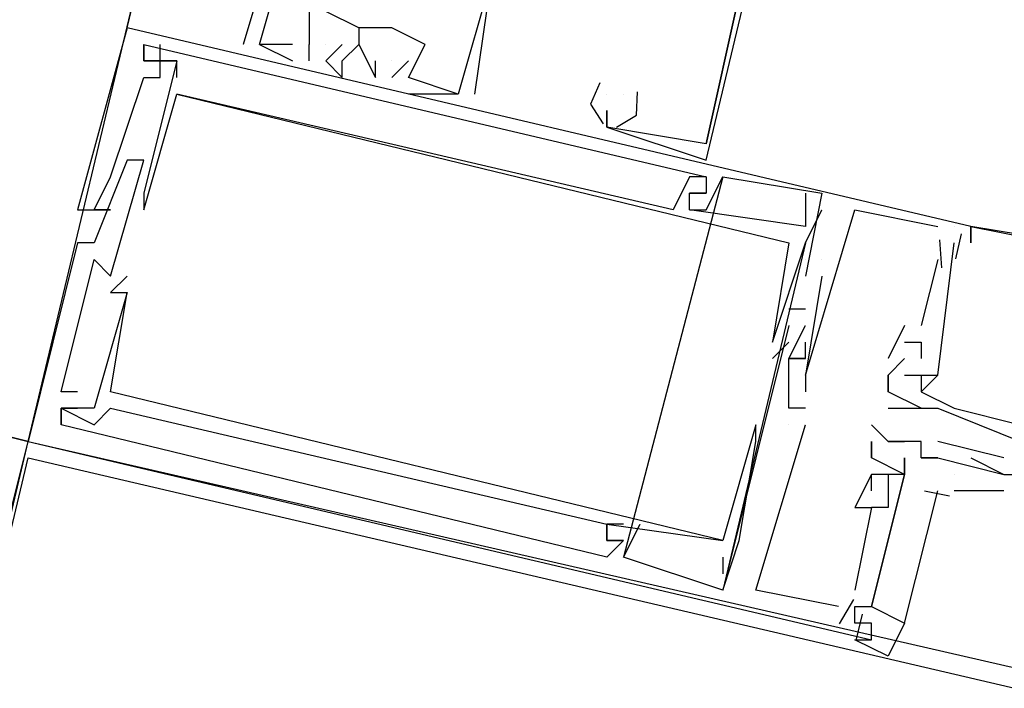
# Model space of a CAD drawing. Header units: feet. Extents: x -79 to 198, y -22 to 181.
# Tile 33 of 256: x 86.54 to 87.334, y 15.312 to 15.851. Entities that reach past the tile are written whole.
import ezdxf

# ---------------------------------------------------------------- set-up
doc = ezdxf.new("R2010")
doc.units = ezdxf.units.FT
doc.layers.add('A-LINEA', color=7, linetype='CONTINUOUS')

msp = doc.modelspace()

# ---------------------------------------------------------------- linework, layer by layer
at = {"layer": 'A-LINEA'}
for p, q in [((86.6267, 15.8444), (88.3467, 23.1378)), ((86.5467, 15.5111), (86.6933, 16.1244)), ((86.6267, 15.8444), (86.6267, 15.8444)), ((86.6267, 15.8444), (86.6267, 15.8444)), ((86.6267, 15.8444), (86.6267, 15.8444)), ((86.8133, 15.8444), (86.8133, 15.8444)), ((86.8133, 15.8444), (86.8133, 15.8311)), ((86.8133, 15.8444), (86.8133, 15.8444)), ((86.8133, 15.8444), (86.8133, 15.8311)), ((86.8133, 15.8444), (86.8133, 15.8444)), ((86.8133, 15.8444), (86.8133, 15.8311)), ((86.84, 15.8444), (86.84, 15.8444)), ((86.84, 15.8444), (86.84, 15.8444)), ((86.84, 15.8444), (86.84, 15.8444)), ((86.64, 15.8311), (86.64, 15.8311)), ((86.64, 15.8311), (86.64, 15.8311)), ((86.64, 15.8311), (86.64, 15.8311)), ((86.6533, 15.8311), (86.6533, 15.8311)), ((86.6533, 15.8311), (86.6533, 15.8311)), ((86.6533, 15.8311), (86.6533, 15.8311)), ((86.72, 15.8311), (86.72, 15.8311)), ((86.72, 15.8311), (86.72, 15.8311)), ((86.72, 15.8311), (86.72, 15.8311)), ((86.7333, 15.8311), (86.7333, 15.8311)), ((86.7333, 15.8311), (86.7333, 15.8311)), ((86.7333, 15.8311), (86.7333, 15.8311)), ((86.7333, 15.8311), (86.7333, 15.8311)), ((86.7333, 15.8311), (86.7333, 15.8311)), ((86.7333, 15.8311), (86.7333, 15.8311)), ((86.76, 15.8311), (86.76, 15.8311)), ((86.76, 15.8311), (86.76, 15.8311)), ((86.76, 15.8311), (86.76, 15.8311)), ((86.7733, 15.8311), (86.7733, 15.8311)), ((86.7733, 15.8311), (86.7733, 15.8311)), ((86.7733, 15.8311), (86.7733, 15.8311)), ((86.7733, 15.8311), (86.7733, 15.8311)), ((86.7733, 15.8311), (86.7733, 15.8311)), ((86.7733, 15.8311), (86.7733, 15.8311)), ((86.7867, 15.8311), (86.7867, 15.8311)), ((86.7867, 15.8311), (86.7867, 15.8311)), ((86.7867, 15.8311), (86.7867, 15.8311)), ((86.8, 15.8311), (86.8, 15.8311)), ((86.8, 15.8311), (86.8, 15.8311)), ((86.8, 15.8311), (86.8, 15.8311)), ((86.8133, 15.8311), (86.8133, 15.8311)), ((86.8133, 15.8311), (86.8133, 15.8311)), ((86.8133, 15.8311), (86.8133, 15.8311)), ((86.8667, 15.8311), (86.8667, 15.8311)), ((86.8667, 15.8311), (86.8667, 15.8311)), ((86.8667, 15.8311), (86.8667, 15.8311)), ((86.64, 15.8178), (86.64, 15.8178)), ((86.64, 15.8178), (86.64, 15.8178)), ((86.64, 15.8178), (86.64, 15.8178)), ((86.64, 15.8178), (86.64, 15.8178)), ((86.64, 15.8178), (86.64, 15.8178)), ((86.64, 15.8178), (86.64, 15.8178)), ((86.6533, 15.8178), (86.6533, 15.8178)), ((86.6533, 15.8178), (86.6533, 15.8178)), ((86.6533, 15.8178), (86.6533, 15.8178)), ((86.6533, 15.8178), (86.6533, 15.8178)), ((86.6533, 15.8178), (86.6533, 15.8178)), ((86.6533, 15.8178), (86.6533, 15.8178)), ((86.6667, 15.8178), (86.6667, 15.8178)), ((86.6667, 15.8178), (86.6667, 15.8178)), ((86.6667, 15.8178), (86.6667, 15.8178)), ((86.6667, 15.8178), (86.6667, 15.8178)), ((86.6667, 15.8178), (86.6667, 15.8178)), ((86.6667, 15.8178), (86.6667, 15.8178)), ((86.76, 15.8178), (86.76, 15.8178)), ((86.76, 15.8178), (86.76, 15.8178)), ((86.76, 15.8178), (86.76, 15.8178)), ((86.7733, 15.8178), (86.7733, 15.8178)), ((86.7733, 15.8178), (86.7733, 15.8178)), ((86.7733, 15.8178), (86.7733, 15.8178)), ((86.7867, 15.8178), (86.7867, 15.8178)), ((86.7867, 15.8178), (86.7867, 15.8178)), ((86.7867, 15.8178), (86.7867, 15.8178)), ((86.8, 15.8178), (86.8, 15.8178)), ((86.8, 15.8178), (86.8, 15.8178)), ((86.8, 15.8178), (86.8, 15.8178)), ((86.8267, 15.8178), (86.8267, 15.8178)), ((86.8267, 15.8178), (86.8267, 15.8178)), ((86.8267, 15.8178), (86.8267, 15.8178)), ((86.84, 15.8178), (86.84, 15.8178)), ((86.8533, 15.8178), (86.84, 15.8044)), ((86.84, 15.8178), (86.84, 15.8178)), ((86.8533, 15.8178), (86.84, 15.8044)), ((86.84, 15.8178), (86.84, 15.8178)), ((86.8533, 15.8178), (86.84, 15.8044)), ((86.8533, 15.8178), (86.8533, 15.8178)), ((86.8533, 15.8178), (86.8533, 15.8178)), ((86.8533, 15.8178), (86.8533, 15.8178)), ((86.64, 15.8044), (86.64, 15.8044)), ((86.64, 15.8044), (86.64, 15.8044)), ((86.64, 15.8044), (86.64, 15.8044)), ((86.6533, 15.8044), (86.6533, 15.8044)), ((86.6533, 15.8044), (86.6533, 15.8044)), ((86.6533, 15.8044), (86.6533, 15.8044)), ((86.6667, 15.8044), (86.6667, 15.8044)), ((86.6667, 15.8044), (86.6667, 15.8044)), ((86.6667, 15.8044), (86.6667, 15.8044)), ((86.8, 15.8044), (86.8, 15.8044)), ((86.8, 15.8044), (86.8, 15.8044)), ((86.8, 15.8044), (86.8, 15.8044)), ((86.8267, 15.8044), (86.8267, 15.8044)), ((86.8267, 15.8044), (86.8267, 15.8044)), ((86.8267, 15.8044), (86.8267, 15.8044)), ((86.84, 15.8044), (86.84, 15.8044)), ((86.84, 15.8044), (86.84, 15.8044)), ((86.84, 15.8044), (86.84, 15.8044)), ((86.8533, 15.8044), (86.8533, 15.8044)), ((86.8533, 15.8044), (86.8533, 15.8044)), ((86.8533, 15.8044), (86.8533, 15.8044)), ((86.8533, 15.8044), (86.8533, 15.8044)), ((86.8533, 15.8044), (86.8533, 15.8044)), ((86.8533, 15.8044), (86.8533, 15.8044)), ((86.6667, 15.7911), (86.6667, 15.7911)), ((86.6667, 15.7911), (86.6667, 15.7911)), ((86.6667, 15.7911), (86.6667, 15.7911)), ((86.6667, 15.7911), (86.6667, 15.7911)), ((86.6667, 15.7911), (86.6667, 15.7911)), ((86.6667, 15.7911), (86.6667, 15.7911)), ((86.8533, 15.7911), (86.8533, 15.7911)), ((86.8533, 15.7911), (86.8533, 15.7911)), ((86.8533, 15.7911), (86.8533, 15.7911)), ((86.8933, 15.7911), (86.8933, 15.7911)), ((86.8933, 15.7911), (86.8933, 15.7911)), ((86.8933, 15.7911), (86.8933, 15.7911)), ((86.8933, 15.7911), (86.8933, 15.7911)), ((86.8933, 15.7911), (86.8933, 15.7911)), ((86.8933, 15.7911), (86.8933, 15.7911)), ((86.9067, 15.7911), (86.9067, 15.7911)), ((86.9067, 15.7911), (86.9067, 15.7911)), ((86.9067, 15.7911), (86.9067, 15.7911)), ((87.0133, 15.7911), (87.0133, 15.7911)), ((87.0133, 15.7911), (87.0133, 15.7911)), ((87.0133, 15.7911), (87.0133, 15.7911)), ((87.0267, 15.7911), (87.0267, 15.7911)), ((87.0267, 15.7911), (87.0267, 15.7911)), ((87.0267, 15.7911), (87.0267, 15.7911)), ((87.0267, 15.7911), (87.0267, 15.7911)), ((87.0267, 15.7911), (87.0267, 15.7911)), ((87.0267, 15.7911), (87.0267, 15.7911)), ((87.0133, 15.7778), (87.0133, 15.7778)), ((87.0133, 15.7778), (87.0133, 15.7778)), ((87.0133, 15.7778), (87.0133, 15.7778)), ((87.0133, 15.7778), (87.0133, 15.7778)), ((87.0133, 15.7778), (87.0133, 15.7778)), ((87.0133, 15.7778), (87.0133, 15.7778)), ((87.0133, 15.7644), (87.0133, 15.7644)), ((87.0133, 15.7644), (87.0133, 15.7644)), ((87.0133, 15.7644), (87.0133, 15.7644)), ((87.0133, 15.7644), (87.0133, 15.7644)), ((87.0133, 15.7644), (87.0133, 15.7644)), ((87.0133, 15.7644), (87.0133, 15.7644)), ((87.0933, 15.7511), (87.0933, 15.7511)), ((87.0933, 15.7511), (87.0933, 15.7511)), ((87.0933, 15.7511), (87.0933, 15.7511)), ((87.0933, 15.7511), (87.0933, 15.7511)), ((87.0933, 15.7511), (87.0933, 15.7511)), ((87.0933, 15.7511), (87.0933, 15.7511)), ((86.6267, 15.7378), (86.6267, 15.7378)), ((86.6267, 15.7378), (86.6267, 15.7378)), ((86.6267, 15.7378), (86.6267, 15.7378)), ((86.64, 15.7378), (86.64, 15.7378)), ((86.64, 15.7378), (86.64, 15.7378)), ((86.64, 15.7378), (86.64, 15.7378)), ((87.0933, 15.7378), (87.0933, 15.7378)), ((87.0933, 15.7378), (87.0933, 15.7378)), ((87.0933, 15.7378), (87.0933, 15.7378)), ((86.6133, 15.7244), (86.6133, 15.7244)), ((86.6133, 15.7244), (86.6133, 15.7244)), ((86.6133, 15.7244), (86.6133, 15.7244)), ((87.1067, 15.7244), (87.0267, 15.4178)), ((87.1067, 15.7244), (87.0267, 15.4178)), ((87.1067, 15.7244), (87.0267, 15.4178)), ((87.08, 15.7244), (87.08, 15.7244)), ((87.08, 15.7244), (87.08, 15.7244)), ((87.08, 15.7244), (87.08, 15.7244)), ((87.0933, 15.7244), (87.0933, 15.7244)), ((87.0933, 15.7244), (87.0933, 15.7244)), ((87.0933, 15.7244), (87.0933, 15.7244)), ((87.0933, 15.7244), (87.0933, 15.7244)), ((87.0933, 15.7244), (87.0933, 15.7244)), ((87.0933, 15.7244), (87.0933, 15.7244)), ((87.1067, 15.7244), (87.1067, 15.7244)), ((87.1067, 15.7244), (87.1067, 15.7244)), ((87.1067, 15.7244), (87.1067, 15.7244)), ((86.64, 15.7111), (86.64, 15.7111)), ((86.64, 15.7111), (86.64, 15.7111)), ((86.64, 15.7111), (86.64, 15.7111)), ((86.64, 15.7111), (86.64, 15.7111)), ((86.64, 15.7111), (86.64, 15.7111)), ((86.64, 15.7111), (86.64, 15.7111)), ((87.08, 15.7111), (87.08, 15.7111)), ((87.08, 15.7111), (87.08, 15.7111)), ((87.08, 15.7111), (87.08, 15.7111)), ((87.08, 15.7111), (87.08, 15.7111)), ((87.08, 15.7111), (87.08, 15.7111)), ((87.08, 15.7111), (87.08, 15.7111)), ((87.0933, 15.7111), (87.0933, 15.7111)), ((87.0933, 15.7111), (87.0933, 15.7111)), ((87.0933, 15.7111), (87.0933, 15.7111)), ((87.0933, 15.7111), (87.0933, 15.7111)), ((87.0933, 15.7111), (87.0933, 15.7111)), ((87.0933, 15.7111), (87.0933, 15.7111)), ((87.1733, 15.7111), (87.1733, 15.7111)), ((87.1733, 15.7111), (87.1733, 15.7111)), ((87.1733, 15.7111), (87.1733, 15.7111)), ((87.1867, 15.7111), (87.1867, 15.7111)), ((87.1867, 15.7111), (87.1867, 15.7111)), ((87.1867, 15.7111), (87.1867, 15.7111)), ((87.1867, 15.7111), (87.1867, 15.7111)), ((87.1867, 15.7111), (87.1867, 15.7111)), ((87.1867, 15.7111), (87.1867, 15.7111)), ((86.5867, 15.6978), (86.5867, 15.6978)), ((86.5867, 15.6978), (86.5867, 15.6978)), ((86.5867, 15.6978), (86.5867, 15.6978)), ((86.6, 15.6978), (86.6, 15.6978)), ((86.6, 15.6978), (86.6, 15.6978)), ((86.6, 15.6978), (86.6, 15.6978)), ((86.6133, 15.6978), (86.6133, 15.6978)), ((86.6133, 15.6978), (86.6133, 15.6978)), ((86.6133, 15.6978), (86.6133, 15.6978)), ((86.64, 15.6978), (86.64, 15.6978)), ((86.64, 15.6978), (86.64, 15.6978)), ((86.64, 15.6978), (86.64, 15.6978)), ((87.0667, 15.6978), (87.0667, 15.6978)), ((87.0667, 15.6978), (87.0667, 15.6978)), ((87.0667, 15.6978), (87.0667, 15.6978)), ((87.08, 15.6978), (87.08, 15.6978)), ((87.08, 15.6978), (87.08, 15.6978)), ((87.08, 15.6978), (87.08, 15.6978)), ((87.08, 15.6978), (87.08, 15.6978)), ((87.08, 15.6978), (87.08, 15.6978)), ((87.08, 15.6978), (87.08, 15.6978)), ((87.0933, 15.6978), (87.0933, 15.6978)), ((87.0933, 15.6978), (87.0933, 15.6978)), ((87.0933, 15.6978), (87.0933, 15.6978)), ((87.1867, 15.6978), (87.1867, 15.6978)), ((87.1867, 15.6978), (87.1867, 15.6978)), ((87.1867, 15.6978), (87.1867, 15.6978)), ((87.2133, 15.6978), (87.2133, 15.6978)), ((87.2133, 15.6978), (87.2133, 15.6978)), ((87.2133, 15.6978), (87.2133, 15.6978)), ((87.1733, 15.6844), (87.1733, 15.6844)), ((87.1733, 15.6844), (87.1733, 15.6844)), ((87.1733, 15.6844), (87.1733, 15.6844)), ((87.2667, 15.6844), (87.2667, 15.6844)), ((87.2667, 15.6844), (87.2667, 15.6844)), ((87.2667, 15.6844), (87.2667, 15.6844)), ((87.28, 15.6844), (87.28, 15.6844)), ((87.28, 15.6844), (87.28, 15.6844)), ((87.28, 15.6844), (87.28, 15.6844)), ((87.2933, 15.6844), (87.2933, 15.6844)), ((87.2933, 15.6844), (87.2933, 15.6844)), ((87.2933, 15.6844), (87.2933, 15.6844)), ((87.2933, 15.6844), (87.2933, 15.6844)), ((87.2933, 15.6844), (87.2933, 15.6844)), ((87.2933, 15.6844), (87.2933, 15.6844)), ((87.3067, 15.6844), (87.3067, 15.6844)), ((87.3067, 15.6844), (87.3067, 15.6844)), ((87.3067, 15.6844), (87.3067, 15.6844)), ((87.3067, 15.6844), (87.3067, 15.6844)), ((87.3067, 15.6844), (87.3067, 15.6844)), ((87.3067, 15.6844), (87.3067, 15.6844)), ((87.3067, 15.6844), (87.3067, 15.6844)), ((87.3067, 15.6844), (87.3067, 15.6844)), ((87.3067, 15.6844), (87.3067, 15.6844)), ((87.299, 15.6784), (87.2943, 15.6584)), ((87.299, 15.6784), (87.2943, 15.6584)), ((87.299, 15.6784), (87.2943, 15.6584)), ((86.5867, 15.6711), (86.5867, 15.6711)), ((86.5867, 15.6711), (86.5867, 15.6711)), ((86.5867, 15.6711), (86.5867, 15.6711)), ((86.6, 15.6711), (86.6, 15.6711)), ((86.6, 15.6711), (86.6, 15.6711)), ((86.6, 15.6711), (86.6, 15.6711)), ((87.1733, 15.6711), (87.1067, 15.3911)), ((87.1733, 15.6711), (87.1067, 15.3911)), ((87.1733, 15.6711), (87.1067, 15.3911)), ((87.16, 15.6711), (87.16, 15.6711)), ((87.16, 15.6711), (87.16, 15.6711)), ((87.16, 15.6711), (87.16, 15.6711)), ((87.1733, 15.6711), (87.1733, 15.6711)), ((87.1733, 15.6711), (87.1733, 15.6711)), ((87.1733, 15.6711), (87.1733, 15.6711)), ((87.28, 15.6711), (87.28, 15.6711)), ((87.28, 15.6711), (87.28, 15.6711)), ((87.28, 15.6711), (87.28, 15.6711)), ((87.2813, 15.6735), (87.2829, 15.6509)), ((87.2813, 15.6735), (87.2829, 15.6509)), ((87.2813, 15.6735), (87.2829, 15.6509)), ((87.2933, 15.6711), (87.2933, 15.6711)), ((87.2933, 15.6711), (87.2933, 15.6711)), ((87.2933, 15.6711), (87.2933, 15.6711)), ((87.3067, 15.6711), (87.3067, 15.6711)), ((87.3067, 15.6711), (87.3067, 15.6711)), ((87.3067, 15.6711), (87.3067, 15.6711)), ((86.6, 15.6578), (86.6, 15.6578)), ((86.6, 15.6578), (86.6, 15.6578)), ((86.6, 15.6578), (86.6, 15.6578)), ((87.1733, 15.6578), (87.1733, 15.6578)), ((87.1733, 15.6578), (87.1733, 15.6578)), ((87.1733, 15.6578), (87.1733, 15.6578)), ((87.1867, 15.6578), (87.1867, 15.6578)), ((87.1867, 15.6578), (87.1867, 15.6578)), ((87.1867, 15.6578), (87.1867, 15.6578)), ((87.1867, 15.6578), (87.1867, 15.6578)), ((87.1867, 15.6578), (87.1867, 15.6578)), ((87.1867, 15.6578), (87.1867, 15.6578)), ((87.28, 15.6578), (87.2667, 15.6044)), ((87.28, 15.6578), (87.2667, 15.6044)), ((87.28, 15.6578), (87.2667, 15.6044)), ((87.28, 15.6578), (87.28, 15.6578)), ((87.28, 15.6578), (87.28, 15.6578)), ((87.28, 15.6578), (87.28, 15.6578)), ((86.6133, 15.6444), (86.6133, 15.6444)), ((86.6133, 15.6444), (86.6133, 15.6444)), ((86.6133, 15.6444), (86.6133, 15.6444)), ((86.6267, 15.6444), (86.6267, 15.6444)), ((86.6267, 15.6444), (86.6267, 15.6444)), ((86.6267, 15.6444), (86.6267, 15.6444)), ((87.1733, 15.6444), (87.1733, 15.6444)), ((87.1733, 15.6444), (87.1733, 15.6444)), ((87.1733, 15.6444), (87.1733, 15.6444)), ((87.1867, 15.6444), (87.1867, 15.6444)), ((87.1867, 15.6444), (87.1867, 15.6444)), ((87.1867, 15.6444), (87.1867, 15.6444)), ((86.0533, 15.6311), (86.5467, 15.5111)), ((86.6133, 15.6311), (86.6133, 15.6311)), ((86.6133, 15.6311), (86.6133, 15.6311)), ((86.6133, 15.6311), (86.6133, 15.6311)), ((86.6267, 15.6311), (86.6267, 15.6311)), ((86.6267, 15.6311), (86.6267, 15.6311)), ((86.6267, 15.6311), (86.6267, 15.6311)), ((86.6267, 15.6311), (86.6267, 15.6311)), ((86.6267, 15.6311), (86.6267, 15.6311)), ((86.6267, 15.6311), (86.6267, 15.6311)), ((87.1733, 15.6178), (87.16, 15.6178)), ((87.16, 15.6178), (87.16, 15.6178)), ((87.1733, 15.6178), (87.16, 15.6178)), ((87.16, 15.6178), (87.16, 15.6178)), ((87.1733, 15.6178), (87.16, 15.6178)), ((87.16, 15.6178), (87.16, 15.6178)), ((87.1733, 15.6178), (87.1733, 15.6178)), ((87.1733, 15.6178), (87.1733, 15.6178)), ((87.1733, 15.6178), (87.1733, 15.6178)), ((87.16, 15.6044), (87.16, 15.6044)), ((87.16, 15.6044), (87.16, 15.6044)), ((87.16, 15.6044), (87.16, 15.6044)), ((87.1733, 15.6044), (87.1733, 15.6044)), ((87.1733, 15.6044), (87.1733, 15.6044)), ((87.1733, 15.6044), (87.1733, 15.6044)), ((87.2533, 15.6044), (87.24, 15.5778)), ((87.2533, 15.6044), (87.24, 15.5778)), ((87.2533, 15.6044), (87.24, 15.5778)), ((87.2533, 15.6044), (87.2533, 15.6044)), ((87.2533, 15.6044), (87.2533, 15.6044)), ((87.2533, 15.6044), (87.2533, 15.6044)), ((87.2667, 15.6044), (87.2667, 15.6044)), ((87.2667, 15.6044), (87.2667, 15.6044)), ((87.2667, 15.6044), (87.2667, 15.6044)), ((87.1467, 15.5778), (87.16, 15.5911)), ((87.1467, 15.5911), (87.1467, 15.5911)), ((87.1467, 15.5911), (87.1467, 15.5911)), ((87.1467, 15.5778), (87.16, 15.5911)), ((87.1467, 15.5911), (87.1467, 15.5911)), ((87.1467, 15.5911), (87.1467, 15.5911)), ((87.1467, 15.5778), (87.16, 15.5911)), ((87.1467, 15.5911), (87.1467, 15.5911)), ((87.1467, 15.5911), (87.1467, 15.5911)), ((87.16, 15.5911), (87.16, 15.5911)), ((87.16, 15.5911), (87.16, 15.5911)), ((87.16, 15.5911), (87.16, 15.5911)), ((87.1733, 15.5911), (87.1733, 15.5911)), ((87.1733, 15.5911), (87.1733, 15.5911)), ((87.1733, 15.5911), (87.1733, 15.5911)), ((87.2533, 15.5911), (87.2533, 15.5911)), ((87.2533, 15.5911), (87.2533, 15.5911)), ((87.2533, 15.5911), (87.2533, 15.5911)), ((87.2667, 15.5911), (87.2667, 15.5911)), ((87.2667, 15.5911), (87.2667, 15.5911)), ((87.2667, 15.5911), (87.2667, 15.5911)), ((87.1467, 15.5778), (87.1467, 15.5778)), ((87.1467, 15.5778), (87.1467, 15.5778)), ((87.1467, 15.5778), (87.1467, 15.5778)), ((87.16, 15.5778), (87.16, 15.5778)), ((87.16, 15.5778), (87.16, 15.5778)), ((87.16, 15.5778), (87.16, 15.5778)), ((87.16, 15.5778), (87.16, 15.5778)), ((87.16, 15.5778), (87.16, 15.5778)), ((87.16, 15.5778), (87.16, 15.5778)), ((87.1733, 15.5778), (87.1733, 15.5778)), ((87.1733, 15.5778), (87.1733, 15.5778)), ((87.1733, 15.5778), (87.1733, 15.5778)), ((87.1733, 15.5778), (87.1733, 15.5778)), ((87.1733, 15.5778), (87.1733, 15.5778)), ((87.1733, 15.5778), (87.1733, 15.5778)), ((87.24, 15.5778), (87.24, 15.5778)), ((87.24, 15.5644), (87.2533, 15.5778)), ((87.24, 15.5778), (87.24, 15.5778)), ((87.2533, 15.5778), (87.24, 15.5644)), ((87.24, 15.5778), (87.24, 15.5778)), ((87.24, 15.5778), (87.24, 15.5778)), ((87.24, 15.5644), (87.2533, 15.5778)), ((87.24, 15.5778), (87.24, 15.5778)), ((87.2533, 15.5778), (87.24, 15.5644)), ((87.24, 15.5778), (87.24, 15.5778)), ((87.24, 15.5778), (87.24, 15.5778)), ((87.24, 15.5644), (87.2533, 15.5778)), ((87.24, 15.5778), (87.24, 15.5778)), ((87.2533, 15.5778), (87.24, 15.5644)), ((87.24, 15.5778), (87.24, 15.5778)), ((87.2533, 15.5778), (87.2533, 15.5778)), ((87.2533, 15.5778), (87.2533, 15.5778)), ((87.2533, 15.5778), (87.2533, 15.5778)), ((87.2533, 15.5778), (87.2533, 15.5778)), ((87.2533, 15.5778), (87.2533, 15.5778)), ((87.2533, 15.5778), (87.2533, 15.5778)), ((87.2667, 15.5778), (87.2667, 15.5778)), ((87.2667, 15.5778), (87.2667, 15.5778)), ((87.2667, 15.5778), (87.2667, 15.5778)), ((87.1733, 15.5644), (87.1733, 15.5644)), ((87.1733, 15.5644), (87.1733, 15.5644)), ((87.1733, 15.5644), (87.1733, 15.5644)), ((87.1733, 15.5644), (87.1733, 15.5644)), ((87.1733, 15.5644), (87.1733, 15.5644)), ((87.1733, 15.5644), (87.1733, 15.5644)), ((87.24, 15.5644), (87.24, 15.5644)), ((87.24, 15.5644), (87.24, 15.5644)), ((87.24, 15.5644), (87.24, 15.5511)), ((87.24, 15.5644), (87.24, 15.5644)), ((87.24, 15.5644), (87.24, 15.5644)), ((87.24, 15.5644), (87.24, 15.5644)), ((87.24, 15.5644), (87.24, 15.5644)), ((87.24, 15.5644), (87.24, 15.5511)), ((87.24, 15.5644), (87.24, 15.5644)), ((87.24, 15.5644), (87.24, 15.5644)), ((87.24, 15.5644), (87.24, 15.5644)), ((87.24, 15.5644), (87.24, 15.5644)), ((87.24, 15.5644), (87.24, 15.5511)), ((87.24, 15.5644), (87.24, 15.5644)), ((87.24, 15.5644), (87.24, 15.5644)), ((87.2533, 15.5644), (87.2667, 15.5644)), ((87.2533, 15.5644), (87.2533, 15.5644)), ((87.2533, 15.5644), (87.2533, 15.5644)), ((87.2533, 15.5644), (87.2667, 15.5644)), ((87.2533, 15.5644), (87.2533, 15.5644)), ((87.2533, 15.5644), (87.2533, 15.5644)), ((87.2533, 15.5644), (87.2667, 15.5644)), ((87.2533, 15.5644), (87.2533, 15.5644)), ((87.2533, 15.5644), (87.2533, 15.5644)), ((87.2667, 15.5644), (87.2667, 15.5644)), ((87.2667, 15.5644), (87.2667, 15.5511)), ((87.2667, 15.5644), (87.2667, 15.5644)), ((87.2667, 15.5644), (87.2667, 15.5644)), ((87.2667, 15.5644), (87.2667, 15.5644)), ((87.2667, 15.5644), (87.2667, 15.5511)), ((87.2667, 15.5644), (87.2667, 15.5644)), ((87.2667, 15.5644), (87.2667, 15.5644)), ((87.2667, 15.5644), (87.2667, 15.5644)), ((87.2667, 15.5644), (87.2667, 15.5511)), ((87.2667, 15.5644), (87.2667, 15.5644)), ((87.2667, 15.5644), (87.2667, 15.5644)), ((87.28, 15.5644), (87.28, 15.5644)), ((87.28, 15.5644), (87.28, 15.5644)), ((87.28, 15.5644), (87.28, 15.5644)), ((87.28, 15.5644), (87.28, 15.5644)), ((87.28, 15.5644), (87.28, 15.5644)), ((87.28, 15.5644), (87.28, 15.5644)), ((86.5733, 15.5511), (86.5733, 15.5511)), ((86.5733, 15.5511), (86.5733, 15.5511)), ((86.5733, 15.5511), (86.5733, 15.5511)), ((86.5867, 15.5511), (86.5867, 15.5511)), ((86.5867, 15.5511), (86.5867, 15.5511)), ((86.5867, 15.5511), (86.5867, 15.5511)), ((86.6133, 15.5511), (86.6133, 15.5511)), ((86.6133, 15.5511), (86.6133, 15.5511)), ((86.6133, 15.5511), (86.6133, 15.5511)), ((87.1733, 15.5511), (87.1733, 15.5511)), ((87.1733, 15.5511), (87.1733, 15.5511)), ((87.1733, 15.5511), (87.1733, 15.5511)), ((87.24, 15.5511), (87.24, 15.5511)), ((87.24, 15.5511), (87.24, 15.5511)), ((87.24, 15.5511), (87.24, 15.5511)), ((87.24, 15.5511), (87.24, 15.5511)), ((87.24, 15.5511), (87.24, 15.5511)), ((87.24, 15.5511), (87.24, 15.5511)), ((87.2667, 15.5511), (87.2667, 15.5511)), ((87.2667, 15.5511), (87.2667, 15.5511)), ((87.2667, 15.5511), (87.2667, 15.5511)), ((87.2667, 15.5511), (87.2667, 15.5511)), ((87.2667, 15.5511), (87.2667, 15.5511)), ((87.2667, 15.5511), (87.2667, 15.5511)), ((86.5733, 15.5378), (86.5733, 15.5378)), ((86.5733, 15.5378), (86.5733, 15.5378)), ((86.5733, 15.5378), (86.5733, 15.5378)), ((86.5733, 15.5378), (86.5733, 15.5378)), ((86.5733, 15.5378), (86.5733, 15.5378)), ((86.5733, 15.5378), (86.5733, 15.5378)), ((86.5733, 15.5378), (86.5733, 15.5378)), ((86.5733, 15.5378), (86.5733, 15.5378)), ((86.5733, 15.5378), (86.5733, 15.5378)), ((86.5867, 15.5378), (86.5867, 15.5378)), ((86.5867, 15.5378), (86.5867, 15.5378)), ((86.5867, 15.5378), (86.5867, 15.5378)), ((86.6, 15.5378), (86.6, 15.5378)), ((86.6, 15.5378), (86.6, 15.5378)), ((86.6, 15.5378), (86.6, 15.5378)), ((86.6133, 15.5378), (86.6133, 15.5378)), ((86.6133, 15.5378), (86.6133, 15.5378)), ((86.6133, 15.5378), (86.6133, 15.5378)), ((87.1733, 15.5378), (87.16, 15.5378)), ((87.16, 15.5378), (87.16, 15.5378)), ((87.16, 15.5378), (87.16, 15.5378)), ((87.1733, 15.5378), (87.16, 15.5378)), ((87.16, 15.5378), (87.16, 15.5378)), ((87.16, 15.5378), (87.16, 15.5378)), ((87.1733, 15.5378), (87.16, 15.5378)), ((87.16, 15.5378), (87.16, 15.5378)), ((87.16, 15.5378), (87.16, 15.5378)), ((87.1733, 15.5378), (87.1733, 15.5378)), ((87.1733, 15.5378), (87.1733, 15.5378)), ((87.1733, 15.5378), (87.1733, 15.5378)), ((87.24, 15.5378), (87.24, 15.5378)), ((87.24, 15.5378), (87.24, 15.5378)), ((87.24, 15.5378), (87.24, 15.5378)), ((87.2533, 15.5378), (87.2533, 15.5378)), ((87.2533, 15.5378), (87.2533, 15.5378)), ((87.2533, 15.5378), (87.2533, 15.5378)), ((87.2667, 15.5378), (87.2667, 15.5378)), ((87.2667, 15.5378), (87.2667, 15.5378)), ((87.2667, 15.5378), (87.2667, 15.5378)), ((87.2667, 15.5378), (87.2667, 15.5378)), ((87.2667, 15.5378), (87.2667, 15.5378)), ((87.2667, 15.5378), (87.2667, 15.5378)), ((87.28, 15.5378), (87.28, 15.5378)), ((87.28, 15.5378), (87.28, 15.5378)), ((87.28, 15.5378), (87.28, 15.5378)), ((87.2933, 15.5378), (87.2933, 15.5378)), ((87.2933, 15.5378), (87.2933, 15.5378)), ((87.2933, 15.5378), (87.2933, 15.5378)), ((86.5733, 15.5244), (86.5733, 15.5244)), ((86.5733, 15.5244), (86.5733, 15.5244)), ((86.5733, 15.5244), (86.5733, 15.5244)), ((86.5733, 15.5244), (86.5733, 15.5244)), ((86.5733, 15.5244), (86.5733, 15.5244)), ((86.5733, 15.5244), (86.5733, 15.5244)), ((86.6, 15.5244), (86.6, 15.5244)), ((86.6, 15.5244), (86.6, 15.5244)), ((86.6, 15.5244), (86.6, 15.5244)), ((87.1333, 15.5244), (87.1333, 15.5244)), ((87.1333, 15.5244), (87.1333, 15.5244)), ((87.1333, 15.5244), (87.1333, 15.5244)), ((87.16, 15.5244), (87.16, 15.5244)), ((87.16, 15.5244), (87.16, 15.5244)), ((87.16, 15.5244), (87.16, 15.5244)), ((87.16, 15.5244), (87.16, 15.5244)), ((87.16, 15.5244), (87.16, 15.5244)), ((87.16, 15.5244), (87.16, 15.5244)), ((87.1733, 15.5244), (87.1733, 15.5244)), ((87.1733, 15.5244), (87.1733, 15.5244)), ((87.1733, 15.5244), (87.1733, 15.5244)), ((87.2267, 15.5244), (87.2267, 15.5244)), ((86.5467, 15.5111), (86.5467, 15.5111)), ((86.5467, 15.5111), (86.5467, 15.5111)), ((86.5467, 15.5111), (86.5467, 15.5111)), ((86.5467, 15.5111), (86.5467, 15.5111)), ((86.5467, 15.5111), (86.5467, 15.5111)), ((86.5467, 15.5111), (86.5467, 15.5111)), ((87.1333, 15.5111), (87.1333, 15.5111)), ((87.1333, 15.5111), (87.1333, 15.5111)), ((87.1333, 15.5111), (87.1333, 15.5111)), ((87.2267, 15.5111), (87.2267, 15.4978)), ((87.2267, 15.5111), (87.2267, 15.5111)), ((87.2267, 15.5111), (87.2267, 15.5111)), ((87.24, 15.5111), (87.2533, 15.5111)), ((87.24, 15.5111), (87.24, 15.5111)), ((87.24, 15.5111), (87.24, 15.5111)), ((87.2533, 15.5111), (87.2533, 15.5111)), ((87.2667, 15.5111), (87.2667, 15.5111)), ((87.2667, 15.5111), (87.2667, 15.5111)), ((87.2667, 15.5111), (87.2667, 15.5111)), ((87.3333, 15.4978), (87.28, 15.5111)), ((87.28, 15.5111), (87.28, 15.5111)), ((87.2267, 15.4978), (87.2267, 15.4978)), ((87.2267, 15.4978), (87.2267, 15.4978)), ((87.2533, 15.4978), (87.2533, 15.4844)), ((87.2533, 15.4978), (87.2533, 15.4978)), ((87.2533, 15.4978), (87.2533, 15.4978)), ((87.2667, 15.4978), (87.2667, 15.4978)), ((87.2667, 15.4978), (87.2667, 15.4978)), ((87.2667, 15.4978), (87.2667, 15.4978)), ((87.28, 15.4978), (87.28, 15.4978)), ((87.28, 15.4978), (87.28, 15.4978)), ((87.3067, 15.4978), (87.3333, 15.4844)), ((87.3333, 15.4978), (87.3333, 15.4978)), ((87.2267, 15.4844), (87.2267, 15.4844)), ((87.2267, 15.4844), (87.2267, 15.4844)), ((87.2267, 15.4844), (87.2267, 15.4844)), ((87.2267, 15.4844), (87.2267, 15.4844)), ((87.24, 15.4844), (87.24, 15.4844)), ((87.24, 15.4844), (87.24, 15.4844)), ((87.24, 15.4844), (87.24, 15.4844)), ((87.24, 15.4844), (87.24, 15.4844)), ((87.2533, 15.4844), (87.2533, 15.4844)), ((87.2533, 15.4844), (87.2533, 15.4844)), ((87.2533, 15.4844), (87.2533, 15.4844)), ((87.2533, 15.4844), (87.2533, 15.4844)), ((87.2533, 15.4844), (87.2533, 15.4844)), ((87.2933, 15.4844), (87.2933, 15.4844)), ((87.3333, 15.4844), (87.3333, 15.4844)), ((87.2267, 15.4711), (87.2267, 15.4711)), ((87.2267, 15.4711), (87.2267, 15.4711)), ((87.2267, 15.4711), (87.2267, 15.4711)), ((87.24, 15.4711), (87.24, 15.4711)), ((87.24, 15.4711), (87.24, 15.4711)), ((87.24, 15.4711), (87.24, 15.4711)), ((87.2895, 15.4669), (87.2692, 15.4709)), ((87.2895, 15.4669), (87.2692, 15.4709)), ((87.2895, 15.4669), (87.2692, 15.4709)), ((87.3333, 15.4711), (87.2933, 15.4711)), ((87.2133, 15.4578), (87.2133, 15.4578)), ((87.2133, 15.4578), (87.2133, 15.4578)), ((87.2133, 15.4578), (87.2133, 15.4578)), ((87.2267, 15.4578), (87.2267, 15.4578)), ((87.2267, 15.4578), (87.2267, 15.4578)), ((87.2267, 15.4578), (87.2267, 15.4578)), ((87.2267, 15.4578), (87.2267, 15.4578)), ((87.2267, 15.4578), (87.2267, 15.4578)), ((87.2267, 15.4578), (87.2267, 15.4578)), ((87.24, 15.4578), (87.24, 15.4578)), ((87.24, 15.4578), (87.24, 15.4578)), ((87.24, 15.4578), (87.24, 15.4578)), ((87.0133, 15.4444), (87.0133, 15.4444)), ((87.0133, 15.4444), (87.0133, 15.4444)), ((87.0133, 15.4444), (87.0133, 15.4444)), ((87.0133, 15.4444), (87.0133, 15.4444)), ((87.0133, 15.4444), (87.0133, 15.4444)), ((87.0133, 15.4444), (87.0133, 15.4444)), ((87.0133, 15.4444), (87.0133, 15.4444)), ((87.0133, 15.4444), (87.0133, 15.4444)), ((87.0133, 15.4444), (87.0133, 15.4444)), ((87.0267, 15.4444), (87.0267, 15.4444)), ((87.0267, 15.4444), (87.0267, 15.4444)), ((87.0267, 15.4444), (87.0267, 15.4444)), ((87.04, 15.4444), (87.04, 15.4444)), ((87.04, 15.4444), (87.04, 15.4444)), ((87.04, 15.4444), (87.04, 15.4444)), ((87.0133, 15.4311), (87.0133, 15.4311)), ((87.0133, 15.4311), (87.0133, 15.4311)), ((87.0133, 15.4311), (87.0133, 15.4311)), ((87.0133, 15.4311), (87.0133, 15.4311)), ((87.0133, 15.4311), (87.0133, 15.4311)), ((87.0133, 15.4311), (87.0133, 15.4311)), ((87.0133, 15.4311), (87.0133, 15.4311)), ((87.0133, 15.4311), (87.0133, 15.4311)), ((87.0133, 15.4311), (87.0133, 15.4311)), ((87.0267, 15.4311), (87.0267, 15.4311)), ((87.0267, 15.4311), (87.0267, 15.4311)), ((87.0267, 15.4311), (87.0267, 15.4311)), ((87.0267, 15.4311), (87.0267, 15.4311)), ((87.0267, 15.4311), (87.0267, 15.4311)), ((87.0267, 15.4311), (87.0267, 15.4311)), ((87.1067, 15.4311), (87.1067, 15.4311)), ((87.1067, 15.4311), (87.1067, 15.4311)), ((87.1067, 15.4311), (87.1067, 15.4311)), ((87.1067, 15.4311), (87.1067, 15.4311)), ((87.1067, 15.4311), (87.1067, 15.4311)), ((87.1067, 15.4311), (87.1067, 15.4311)), ((87.12, 15.4311), (87.12, 15.4311)), ((87.12, 15.4311), (87.12, 15.4311)), ((87.12, 15.4311), (87.12, 15.4311)), ((87.0133, 15.4178), (87.0133, 15.4178)), ((87.0133, 15.4178), (87.0133, 15.4178)), ((87.0133, 15.4178), (87.0133, 15.4178)), ((87.0267, 15.4178), (87.0267, 15.4178)), ((87.0267, 15.4178), (87.0267, 15.4178)), ((87.0267, 15.4178), (87.0267, 15.4178)), ((87.1067, 15.4178), (87.1067, 15.4044)), ((87.1067, 15.4178), (87.1067, 15.4178)), ((87.1067, 15.4178), (87.1067, 15.4044)), ((87.1067, 15.4178), (87.1067, 15.4178)), ((87.1067, 15.4178), (87.1067, 15.4044)), ((87.1067, 15.4178), (87.1067, 15.4178)), ((87.1067, 15.4044), (87.1067, 15.4044)), ((87.1067, 15.4044), (87.1067, 15.4044)), ((87.1067, 15.4044), (87.1067, 15.4044)), ((87.1067, 15.3911), (87.1067, 15.3911)), ((87.1067, 15.3911), (87.1067, 15.3911)), ((87.1067, 15.3911), (87.1067, 15.3911)), ((87.1067, 15.3911), (87.1067, 15.3911)), ((87.1067, 15.3911), (87.1067, 15.3911)), ((87.1067, 15.3911), (87.1067, 15.3911)), ((87.1333, 15.3911), (87.1333, 15.3911)), ((87.1333, 15.3911), (87.1333, 15.3911)), ((87.1333, 15.3911), (87.1333, 15.3911)), ((87.2133, 15.3911), (87.2133, 15.3911)), ((87.2133, 15.3911), (87.2133, 15.3911)), ((87.2133, 15.3911), (87.2133, 15.3911)), ((87.2121, 15.3835), (87.2006, 15.364)), ((87.2121, 15.3835), (87.2006, 15.364)), ((87.2121, 15.3835), (87.2006, 15.364)), ((87.2, 15.3778), (87.2, 15.3778)), ((87.2, 15.3778), (87.2, 15.3778)), ((87.2, 15.3778), (87.2, 15.3778)), ((87.2133, 15.3778), (87.2133, 15.3778)), ((87.2133, 15.3778), (87.2133, 15.3778)), ((87.2133, 15.3778), (87.2133, 15.3778)), ((87.2267, 15.3778), (87.2267, 15.3778)), ((87.2267, 15.3778), (87.2267, 15.3778)), ((87.2267, 15.3778), (87.2267, 15.3778)), ((87.219, 15.3717), (87.2143, 15.3517)), ((87.219, 15.3717), (87.2143, 15.3517)), ((87.219, 15.3717), (87.2143, 15.3517)), ((87.2133, 15.3644), (87.2133, 15.3644)), ((87.2133, 15.3644), (87.2133, 15.3644)), ((87.2133, 15.3644), (87.2133, 15.3644)), ((87.2267, 15.3511), (87.2267, 15.3644)), ((87.2267, 15.3644), (87.2267, 15.3644)), ((87.2267, 15.3644), (87.2267, 15.3644)), ((87.2267, 15.3644), (87.2267, 15.3644)), ((87.2267, 15.3644), (87.2267, 15.3644)), ((87.2267, 15.3511), (87.2267, 15.3511)), ((87.2267, 15.3511), (87.2267, 15.3511)), ((87.2267, 15.3511), (87.2267, 15.3511))]:
    msp.add_line(p, q, dxfattribs=at)
for points in [[(87.0933, 15.7378), (87.52, 17.5244), (87.9067, 19.1911)], [(86.76, 15.8311), (86.7333, 15.8311), (86.76, 15.9244), (86.76, 15.9378), (86.76, 15.9644), (86.76, 15.9511), (86.7733, 15.9644), (86.76, 15.9644), (86.72, 15.8311)], [(86.76, 15.8311), (86.7333, 15.8311), (86.76, 15.9244), (86.76, 15.9378), (86.76, 15.9644), (86.76, 15.9511), (86.7733, 15.9644), (86.76, 15.9644), (86.72, 15.8311)], [(86.76, 15.8311), (86.7333, 15.8311), (86.76, 15.9244), (86.76, 15.9378), (86.76, 15.9644), (86.76, 15.9511), (86.7733, 15.9644), (86.76, 15.9644), (86.72, 15.8311)], [(87.0933, 15.7511), (87.12, 15.8711), (86.9067, 15.9244), (86.9067, 15.9111), (86.92, 15.9111), (86.92, 15.9244), (86.9067, 15.8978), (86.92, 15.8844), (86.8933, 15.7911), (86.8533, 15.8044), (86.8667, 15.8311), (86.84, 15.8444), (86.8133, 15.8444), (86.7867, 15.8578), (86.7733, 15.8578), (86.7733, 15.8311)], [(87.0933, 15.7511), (87.12, 15.8711), (86.9067, 15.9244), (86.9067, 15.9111), (86.92, 15.9111), (86.92, 15.9244), (86.9067, 15.8978), (86.92, 15.8844), (86.8933, 15.7911), (86.8533, 15.8044), (86.8667, 15.8311), (86.84, 15.8444), (86.8133, 15.8444), (86.7867, 15.8578), (86.7733, 15.8578), (86.7733, 15.8311)], [(87.0933, 15.7511), (87.12, 15.8711), (86.9067, 15.9244), (86.9067, 15.9111), (86.92, 15.9111), (86.92, 15.9244), (86.9067, 15.8978), (86.92, 15.8844), (86.8933, 15.7911), (86.8533, 15.8044), (86.8667, 15.8311), (86.84, 15.8444), (86.8133, 15.8444), (86.7867, 15.8578), (86.7733, 15.8578), (86.7733, 15.8311)], [(86.92, 15.8978), (86.92, 15.9111), (87.12, 15.8711), (87.0933, 15.7511), (87.0133, 15.7644), (87.0133, 15.7778)], [(86.92, 15.8978), (86.92, 15.9111), (87.12, 15.8711), (87.0933, 15.7511), (87.0133, 15.7644), (87.0133, 15.7778)], [(86.92, 15.8978), (86.92, 15.9111), (87.12, 15.8711), (87.0933, 15.7511), (87.0133, 15.7644), (87.0133, 15.7778)], [(86.92, 15.8844), (86.92, 15.8844), (86.9067, 15.7911)], [(86.92, 15.8844), (86.92, 15.8844), (86.9067, 15.7911)], [(86.92, 15.8844), (86.92, 15.8844), (86.9067, 15.7911)], [(87.3067, 15.6844), (86.6267, 15.8444), (86.5867, 15.6978), (86.6133, 15.6978), (86.6, 15.6978), (86.6133, 15.7244), (86.64, 15.8044), (86.6533, 15.8044), (86.6533, 15.8178), (86.64, 15.8178), (86.64, 15.8311)], [(87.3067, 15.6844), (86.6267, 15.8444), (86.5867, 15.6978), (86.6133, 15.6978), (86.6, 15.6978), (86.6133, 15.7244), (86.64, 15.8044), (86.6533, 15.8044), (86.6533, 15.8178), (86.64, 15.8178), (86.64, 15.8311)], [(87.3067, 15.6844), (86.6267, 15.8444), (86.5867, 15.6978), (86.6133, 15.6978), (86.6, 15.6978), (86.6133, 15.7244), (86.64, 15.8044), (86.6533, 15.8044), (86.6533, 15.8178), (86.64, 15.8178), (86.64, 15.8311)], [(86.64, 15.8311), (86.64, 15.8178), (86.6667, 15.8178), (86.64, 15.7111), (86.64, 15.6978)], [(86.64, 15.8311), (87.0933, 15.7244), (87.0933, 15.7111), (87.08, 15.7111)], [(86.64, 15.8311), (86.64, 15.8178), (86.6667, 15.8178), (86.64, 15.7111), (86.64, 15.6978)], [(86.64, 15.8311), (87.0933, 15.7244), (87.0933, 15.7111), (87.08, 15.7111)], [(86.64, 15.8311), (86.64, 15.8178), (86.6667, 15.8178), (86.64, 15.7111), (86.64, 15.6978)], [(86.64, 15.8311), (87.0933, 15.7244), (87.0933, 15.7111), (87.08, 15.7111)], [(86.6667, 15.8044), (86.6667, 15.8178), (86.6533, 15.8178), (86.6533, 15.8311)], [(86.6667, 15.8044), (86.6667, 15.8178), (86.6533, 15.8178), (86.6533, 15.8311)], [(86.6667, 15.8044), (86.6667, 15.8178), (86.6533, 15.8178), (86.6533, 15.8311)], [(86.7333, 15.8311), (86.7333, 15.8311), (86.76, 15.8178)], [(86.7333, 15.8311), (86.7333, 15.8311), (86.76, 15.8178)], [(86.7333, 15.8311), (86.7333, 15.8311), (86.76, 15.8178)], [(86.7733, 15.8178), (86.7733, 15.8311), (86.7733, 15.8311)], [(86.7733, 15.8178), (86.7733, 15.8311), (86.7733, 15.8311)], [(86.7733, 15.8178), (86.7733, 15.8311), (86.7733, 15.8311)], [(86.8, 15.8311), (86.7867, 15.8178), (86.8, 15.8044), (86.8, 15.8178), (86.8133, 15.8311), (86.8133, 15.8311), (86.8267, 15.8044), (86.8267, 15.8178)], [(86.8, 15.8311), (86.7867, 15.8178), (86.8, 15.8044), (86.8, 15.8178), (86.8133, 15.8311), (86.8133, 15.8311), (86.8267, 15.8044), (86.8267, 15.8178)], [(86.8, 15.8311), (86.7867, 15.8178), (86.8, 15.8044), (86.8, 15.8178), (86.8133, 15.8311), (86.8133, 15.8311), (86.8267, 15.8044), (86.8267, 15.8178)], [(87.0076, 15.8001), (87.0001, 15.7829), (87.0102, 15.767)], [(87.0076, 15.8001), (87.0001, 15.7829), (87.0102, 15.767)], [(87.0076, 15.8001), (87.0001, 15.7829), (87.0102, 15.767)], [(86.64, 15.6978), (86.6667, 15.7911), (87.16, 15.6711), (87.1467, 15.5911), (87.1467, 15.5911)], [(86.64, 15.6978), (86.6667, 15.7911), (87.16, 15.6711), (87.1467, 15.5911), (87.1467, 15.5911)], [(86.64, 15.6978), (86.6667, 15.7911), (87.16, 15.6711), (87.1467, 15.5911), (87.1467, 15.5911)], [(87.0933, 15.7244), (87.08, 15.7244), (87.0667, 15.6978), (86.6667, 15.7911)], [(87.0933, 15.7244), (87.08, 15.7244), (87.0667, 15.6978), (86.6667, 15.7911)], [(87.0933, 15.7244), (87.08, 15.7244), (87.0667, 15.6978), (86.6667, 15.7911)], [(86.8933, 15.7911), (86.8933, 15.7911), (86.8533, 15.7911)], [(86.8933, 15.7911), (86.8933, 15.7911), (86.8533, 15.7911)], [(86.8933, 15.7911), (86.8933, 15.7911), (86.8533, 15.7911)], [(87.0133, 15.7911), (87.0133, 15.7911), (87.0133, 15.7911)], [(87.0133, 15.7911), (87.0133, 15.7911), (87.0133, 15.7911)], [(87.0133, 15.7911), (87.0133, 15.7911), (87.0133, 15.7911)], [(87.021, 15.7645), (87.0372, 15.7742), (87.0381, 15.7929)], [(87.021, 15.7645), (87.0372, 15.7742), (87.0381, 15.7929)], [(87.021, 15.7645), (87.0372, 15.7742), (87.0381, 15.7929)], [(87.0133, 15.7778), (87.0133, 15.7644), (87.0933, 15.7378)], [(87.0133, 15.7778), (87.0133, 15.7644), (87.0933, 15.7378)], [(87.0133, 15.7778), (87.0133, 15.7644), (87.0933, 15.7378)], [(86.5867, 15.5511), (86.5733, 15.5511), (86.6, 15.6578), (86.6133, 15.6444), (86.64, 15.7378), (86.6267, 15.7378), (86.6, 15.6711), (86.5867, 15.6711), (86.5467, 15.5111), (87.2267, 15.3511), (87.2267, 15.3644), (87.2133, 15.3644)], [(86.5867, 15.5511), (86.5733, 15.5511), (86.6, 15.6578), (86.6133, 15.6444), (86.64, 15.7378), (86.6267, 15.7378), (86.6, 15.6711), (86.5867, 15.6711), (86.5467, 15.5111), (87.2267, 15.3511), (87.2267, 15.3644), (87.2133, 15.3644)], [(86.5867, 15.5511), (86.5733, 15.5511), (86.6, 15.6578), (86.6133, 15.6444), (86.64, 15.7378), (86.6267, 15.7378), (86.6, 15.6711), (86.5867, 15.6711), (86.5467, 15.5111), (87.2267, 15.3511), (87.2267, 15.3644), (87.2133, 15.3644)], [(87.08, 15.6978), (87.0933, 15.6978), (87.1067, 15.7244), (87.1867, 15.7111), (87.1733, 15.6444)], [(87.08, 15.6978), (87.0933, 15.6978), (87.1067, 15.7244), (87.1867, 15.7111), (87.1733, 15.6444)], [(87.08, 15.6978), (87.0933, 15.6978), (87.1067, 15.7244), (87.1867, 15.7111), (87.1733, 15.6444)], [(87.1733, 15.7111), (87.1733, 15.6844), (87.08, 15.6978), (87.08, 15.7111), (87.0933, 15.7111)], [(87.1733, 15.7111), (87.1733, 15.6844), (87.08, 15.6978), (87.08, 15.7111), (87.0933, 15.7111)], [(87.1733, 15.7111), (87.1733, 15.6844), (87.08, 15.6978), (87.08, 15.7111), (87.0933, 15.7111)], [(87.1467, 15.5911), (87.1733, 15.6711), (87.1867, 15.6978)], [(87.1467, 15.5911), (87.1733, 15.6711), (87.1867, 15.6978)], [(87.1467, 15.5911), (87.1733, 15.6711), (87.1867, 15.6978)], [(87.1733, 15.5644), (87.2133, 15.6978), (87.28, 15.6844)], [(87.1733, 15.5644), (87.2133, 15.6978), (87.28, 15.6844)], [(87.1733, 15.5644), (87.2133, 15.6978), (87.28, 15.6844)], [(87.2667, 15.5511), (87.2933, 15.5378), (87.2933, 15.5378), (87.2933, 15.5378), (87.2933, 15.5378), (87.3467, 15.5244), (87.3467, 15.5244), (87.3867, 15.6711), (87.3867, 15.6711), (87.3067, 15.6844), (87.3067, 15.6711), (87.3067, 15.6844), (87.3733, 15.6711), (87.3733, 15.6711), (87.3467, 15.5244)], [(87.2667, 15.5511), (87.2933, 15.5378), (87.2933, 15.5378), (87.2933, 15.5378), (87.2933, 15.5378), (87.3467, 15.5244), (87.3467, 15.5244), (87.3867, 15.6711), (87.3867, 15.6711), (87.3067, 15.6844), (87.3067, 15.6711), (87.3067, 15.6844), (87.3733, 15.6711), (87.3733, 15.6711), (87.3467, 15.5244)], [(87.2667, 15.5511), (87.2933, 15.5378), (87.2933, 15.5378), (87.2933, 15.5378), (87.2933, 15.5378), (87.3467, 15.5244), (87.3467, 15.5244), (87.3867, 15.6711), (87.3867, 15.6711), (87.3067, 15.6844), (87.3067, 15.6711), (87.3067, 15.6844), (87.3733, 15.6711), (87.3733, 15.6711), (87.3467, 15.5244)], [(87.2667, 15.5644), (87.28, 15.5644), (87.2933, 15.6711)], [(87.2667, 15.5644), (87.28, 15.5644), (87.2933, 15.6711)], [(87.2667, 15.5644), (87.28, 15.5644), (87.2933, 15.6711)], [(86.6267, 15.6444), (86.6133, 15.6311), (86.6267, 15.6311), (86.6, 15.5378), (86.5733, 15.5378), (86.5733, 15.5244)], [(86.6267, 15.6444), (86.6133, 15.6311), (86.6267, 15.6311), (86.6, 15.5378), (86.5733, 15.5378), (86.5733, 15.5244)], [(86.6267, 15.6444), (86.6133, 15.6311), (86.6267, 15.6311), (86.6, 15.5378), (86.5733, 15.5378), (86.5733, 15.5244)], [(87.1867, 15.6444), (87.1733, 15.5644), (87.1733, 15.5511)], [(87.1867, 15.6444), (87.1733, 15.5644), (87.1733, 15.5511)], [(87.1867, 15.6444), (87.1733, 15.5644), (87.1733, 15.5511)], [(87.1067, 15.3911), (87.12, 15.4311), (87.1333, 15.5111), (87.1333, 15.5244), (87.1333, 15.5244), (87.1067, 15.4311), (86.6133, 15.5511), (86.6267, 15.6311)], [(87.1067, 15.3911), (87.12, 15.4311), (87.1333, 15.5111), (87.1333, 15.5244), (87.1333, 15.5244), (87.1067, 15.4311), (86.6133, 15.5511), (86.6267, 15.6311)], [(87.1067, 15.3911), (87.12, 15.4311), (87.1333, 15.5111), (87.1333, 15.5244), (87.1333, 15.5244), (87.1067, 15.4311), (86.6133, 15.5511), (86.6267, 15.6311)], [(87.16, 15.6044), (87.1067, 15.3911), (87.0267, 15.4178), (87.04, 15.4444)], [(87.16, 15.6044), (87.1067, 15.3911), (87.0267, 15.4178), (87.04, 15.4444)], [(87.16, 15.6044), (87.1067, 15.3911), (87.0267, 15.4178), (87.04, 15.4444)], [(87.1733, 15.5778), (87.16, 15.5778), (87.1733, 15.6044)], [(87.1733, 15.5778), (87.16, 15.5778), (87.1733, 15.6044)], [(87.1733, 15.5778), (87.16, 15.5778), (87.1733, 15.6044)], [(87.16, 15.5378), (87.16, 15.5778), (87.1733, 15.5778), (87.1733, 15.5911)], [(87.16, 15.5378), (87.16, 15.5778), (87.1733, 15.5778), (87.1733, 15.5911)], [(87.16, 15.5378), (87.16, 15.5778), (87.1733, 15.5778), (87.1733, 15.5911)], [(87.2533, 15.5911), (87.2667, 15.5911), (87.2667, 15.5778)], [(87.2533, 15.5911), (87.2667, 15.5911), (87.2667, 15.5778)], [(87.2533, 15.5911), (87.2667, 15.5911), (87.2667, 15.5778)], [(87.2667, 15.5378), (87.24, 15.5511), (87.24, 15.5644)], [(87.2667, 15.5378), (87.24, 15.5511), (87.24, 15.5644)], [(87.2667, 15.5378), (87.24, 15.5511), (87.24, 15.5644)], [(87.2533, 15.5644), (87.2533, 15.5644), (87.2667, 15.5644), (87.2667, 15.5644), (87.2667, 15.5644)], [(87.2533, 15.5644), (87.2533, 15.5644), (87.2667, 15.5644), (87.2667, 15.5644), (87.2667, 15.5644)], [(87.2533, 15.5644), (87.2533, 15.5644), (87.2667, 15.5644), (87.2667, 15.5644), (87.2667, 15.5644)], [(87.2667, 15.5511), (87.2667, 15.5511), (87.28, 15.5644)], [(87.2667, 15.5511), (87.2667, 15.5511), (87.28, 15.5644)], [(87.2667, 15.5511), (87.2667, 15.5511), (87.28, 15.5644)], [(86.3733, 14.8311), (86.3867, 14.8311), (86.5467, 15.5111), (86.3867, 15.5511), (86.3867, 15.5244), (86.3067, 15.5511), (86.3067, 15.5244), (86.3067, 15.5378)], [(86.3733, 14.8311), (86.3867, 14.8311), (86.5467, 15.5111), (86.3867, 15.5511), (86.3867, 15.5244), (86.3067, 15.5511), (86.3067, 15.5244), (86.3067, 15.5378)], [(86.3733, 14.8311), (86.3867, 14.8311), (86.5467, 15.5111), (86.3867, 15.5511), (86.3867, 15.5244), (86.3067, 15.5511), (86.3067, 15.5244), (86.3067, 15.5378)], [(86.5733, 15.5378), (86.6, 15.5244), (86.6133, 15.5378), (87.0133, 15.4444), (87.0133, 15.4311)], [(87.0267, 15.4444), (87.0133, 15.4444), (87.0133, 15.4311), (87.0267, 15.4311), (87.0133, 15.4178), (86.5733, 15.5244), (86.5733, 15.5378), (86.5867, 15.5378)], [(86.5733, 15.5378), (86.6, 15.5244), (86.6133, 15.5378), (87.0133, 15.4444), (87.0133, 15.4311)], [(87.0267, 15.4444), (87.0133, 15.4444), (87.0133, 15.4311), (87.0267, 15.4311), (87.0133, 15.4178), (86.5733, 15.5244), (86.5733, 15.5378), (86.5867, 15.5378)], [(86.5733, 15.5378), (86.6, 15.5244), (86.6133, 15.5378), (87.0133, 15.4444), (87.0133, 15.4311)], [(87.0267, 15.4444), (87.0133, 15.4444), (87.0133, 15.4311), (87.0267, 15.4311), (87.0133, 15.4178), (86.5733, 15.5244), (86.5733, 15.5378), (86.5867, 15.5378)], [(87.24, 15.5378), (87.2533, 15.5378), (87.2667, 15.5378), (87.28, 15.5378), (87.3467, 15.5111)], [(87.24, 15.5378), (87.2533, 15.5378), (87.2667, 15.5378), (87.28, 15.5378), (87.3467, 15.5111)], [(87.24, 15.5378), (87.2533, 15.5378), (87.2667, 15.5378), (87.28, 15.5378), (87.3467, 15.5111)], [(87.2, 15.3778), (87.1333, 15.3911), (87.1733, 15.5244)], [(87.2, 15.3778), (87.1333, 15.3911), (87.1733, 15.5244)], [(87.2, 15.3778), (87.1333, 15.3911), (87.1733, 15.5244)], [(87.2667, 15.4978), (87.28, 15.4978), (87.2667, 15.4978), (87.2667, 15.5111), (87.24, 15.5111), (87.2267, 15.5244)], [(86.5467, 15.5111), (87.36, 15.3244), (87.16, 14.5111), (86.3467, 14.7111), (86.5467, 15.5111)], [(87.2533, 15.4844), (87.2267, 15.4978), (87.2267, 15.5111)], [(86.5467, 15.4978), (87.3467, 15.3111), (87.16, 14.5244), (86.36, 14.7111), (86.5467, 15.4978)], [(87.2533, 15.4844), (87.2533, 15.4844), (87.2533, 15.4978), (87.2533, 15.4978)], [(87.2667, 15.4978), (87.28, 15.4978), (87.28, 15.4978), (87.28, 15.4978), (87.28, 15.4978), (87.3333, 15.4844), (87.3333, 15.4844), (87.3467, 15.4844)], [(87.2133, 15.3778), (87.2267, 15.3778), (87.2533, 15.4844), (87.24, 15.4844), (87.24, 15.4711), (87.24, 15.4578), (87.2267, 15.4578)], [(87.2267, 15.4711), (87.2267, 15.4844), (87.2133, 15.4578)], [(87.2133, 15.3778), (87.2267, 15.3778), (87.2533, 15.4844), (87.24, 15.4844), (87.24, 15.4711), (87.24, 15.4578), (87.2267, 15.4578)], [(87.2267, 15.4711), (87.2267, 15.4844), (87.2133, 15.4578)], [(87.2133, 15.3778), (87.2267, 15.3778), (87.2533, 15.4844), (87.24, 15.4844), (87.24, 15.4711), (87.24, 15.4578), (87.2267, 15.4578)], [(87.2267, 15.4711), (87.2267, 15.4844), (87.2133, 15.4578)], [(87.24, 15.4844), (87.24, 15.4844), (87.24, 15.4844), (87.2267, 15.4844), (87.2267, 15.4844), (87.2267, 15.4844), (87.2267, 15.4844), (87.2267, 15.4844)], [(87.2533, 15.4844), (87.2267, 15.3778), (87.2533, 15.3644), (87.28, 15.4711)], [(87.2533, 15.4844), (87.2267, 15.3778), (87.2533, 15.3644), (87.28, 15.4711)], [(87.2533, 15.4844), (87.2267, 15.3778), (87.2533, 15.3644), (87.28, 15.4711)], [(87.2133, 15.4578), (87.2267, 15.4578), (87.2133, 15.3911)], [(87.2133, 15.4578), (87.2267, 15.4578), (87.2133, 15.3911)], [(87.2133, 15.4578), (87.2267, 15.4578), (87.2133, 15.3911)], [(87.0267, 15.4311), (87.0133, 15.4311), (87.0133, 15.4444), (87.1067, 15.4311)], [(87.0133, 15.4444), (87.0133, 15.4311), (87.0133, 15.4311), (87.0133, 15.4311)], [(87.0267, 15.4311), (87.0133, 15.4311), (87.0133, 15.4444), (87.1067, 15.4311)], [(87.0133, 15.4444), (87.0133, 15.4311), (87.0133, 15.4311), (87.0133, 15.4311)], [(87.0267, 15.4311), (87.0133, 15.4311), (87.0133, 15.4444), (87.1067, 15.4311)], [(87.0133, 15.4444), (87.0133, 15.4311), (87.0133, 15.4311), (87.0133, 15.4311)], [(87.2133, 15.3644), (87.2133, 15.3778), (87.2267, 15.3778)], [(87.2267, 15.3778), (87.2533, 15.3644), (87.24, 15.3378), (87.2133, 15.3511), (87.2267, 15.3511)]]:
    msp.add_lwpolyline(points, dxfattribs=at)

doc.saveas('drawing.dxf')
